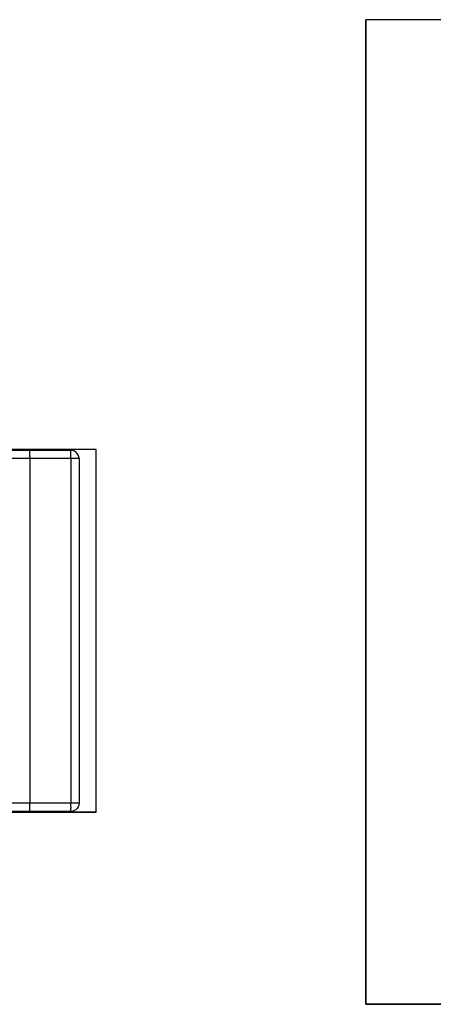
# Model space of a CAD drawing. Header units: inches. Extents: x 0 to 474, y -297 to 0.
# Tile 68 of 256: x 156.91 to 159.44, y -152.85 to -146.85. Entities that reach past the tile are written whole.
import ezdxf

# ---------------------------------------------------------------- set-up
doc = ezdxf.new("R2010")
doc.units = ezdxf.units.IN
doc.header["$MEASUREMENT"] = 0

msp = doc.modelspace()

# ---------------------------------------------------------------- linework, layer by layer
at = {"color": 7, "true_color": 0xffffff}
for p, q in [((164.0248, -146.8548), (159.0248, -146.8548)), ((159.0248, -146.8548), (159.0248, -152.8548)), ((164.0248, -146.8548), (159.0248, -146.8548)), ((159.0248, -152.8548), (159.0248, -146.8548)), ((157.3798, -149.4748), (154.6698, -149.4748)), ((157.3798, -149.4748), (154.6698, -149.4748)), ((156.9748, -149.4798), (155.0748, -149.4798)), ((157.2248, -149.4798), (156.9748, -149.4798)), ((156.9748, -149.4808), (156.9748, -149.4798)), ((156.9748, -149.4848), (156.9748, -149.4808)), ((156.9748, -149.4908), (156.9748, -149.4848)), ((156.9748, -149.4988), (156.9748, -149.4908)), ((156.9748, -149.5078), (156.9748, -149.4988)), ((156.9748, -149.5188), (156.9748, -149.5078)), ((156.9748, -149.5188), (156.9748, -149.5298)), ((157.2358, -149.4808), (157.2248, -149.4798)), ((157.2248, -149.4808), (157.2248, -149.4798)), ((157.2248, -149.4848), (157.2248, -149.4808)), ((157.2248, -149.4908), (157.2248, -149.4848)), ((157.2248, -149.4988), (157.2248, -149.4908)), ((157.2248, -149.5078), (157.2248, -149.4988)), ((157.2248, -149.5188), (157.2248, -149.5078)), ((157.2248, -149.5298), (157.2248, -149.5188)), ((157.2468, -149.4848), (157.2358, -149.4808)), ((157.2558, -149.4908), (157.2468, -149.4848)), ((157.2638, -149.4988), (157.2558, -149.4908)), ((157.2698, -149.5078), (157.2638, -149.4988)), ((157.2738, -149.5188), (157.2698, -149.5078)), ((157.2748, -149.5298), (157.2738, -149.5188)), ((157.3798, -151.6848), (157.3798, -149.4748)), ((157.3798, -151.6848), (157.3798, -149.4748)), ((156.9748, -149.5298), (155.0748, -149.5298)), ((157.2248, -149.5298), (156.9748, -149.5298)), ((156.9748, -149.5298), (156.9748, -151.6298)), ((157.2358, -149.5298), (157.2248, -149.5298)), ((157.2248, -149.5298), (157.2248, -151.6298)), ((157.2468, -149.5298), (157.2358, -149.5298)), ((157.2558, -149.5298), (157.2468, -149.5298)), ((157.2638, -149.5298), (157.2558, -149.5298)), ((157.2698, -149.5298), (157.2638, -149.5298)), ((157.2738, -149.5298), (157.2698, -149.5298)), ((157.2748, -149.5298), (157.2738, -149.5298)), ((157.2748, -149.5298), (157.2748, -151.6298)), ((156.9748, -151.6298), (155.0748, -151.6298)), ((156.9748, -151.6798), (155.0748, -151.6798)), ((157.2248, -151.6298), (156.9748, -151.6298)), ((156.9748, -151.6408), (156.9748, -151.6298)), ((156.9748, -151.6518), (156.9748, -151.6408)), ((156.9748, -151.6608), (156.9748, -151.6518)), ((156.9748, -151.6688), (156.9748, -151.6608)), ((156.9748, -151.6748), (156.9748, -151.6688)), ((156.9748, -151.6788), (156.9748, -151.6748)), ((156.9748, -151.6788), (156.9748, -151.6798)), ((157.2248, -151.6798), (156.9748, -151.6798)), ((157.2358, -151.6298), (157.2248, -151.6298)), ((157.2248, -151.6408), (157.2248, -151.6298)), ((157.2248, -151.6518), (157.2248, -151.6408)), ((157.2248, -151.6518), (157.2248, -151.6608)), ((157.2248, -151.6688), (157.2248, -151.6608)), ((157.2248, -151.6748), (157.2248, -151.6688)), ((157.2248, -151.6788), (157.2248, -151.6748)), ((157.2358, -151.6788), (157.2248, -151.6798)), ((157.2248, -151.6798), (157.2248, -151.6788)), ((157.2468, -151.6298), (157.2358, -151.6298)), ((157.2468, -151.6748), (157.2358, -151.6788)), ((157.2558, -151.6298), (157.2468, -151.6298)), ((157.2558, -151.6688), (157.2468, -151.6748)), ((157.2638, -151.6298), (157.2558, -151.6298)), ((157.2638, -151.6608), (157.2558, -151.6688)), ((157.2698, -151.6298), (157.2638, -151.6298)), ((157.2698, -151.6518), (157.2638, -151.6608)), ((157.2738, -151.6298), (157.2698, -151.6298)), ((157.2738, -151.6408), (157.2698, -151.6518)), ((157.2748, -151.6298), (157.2738, -151.6408)), ((157.2748, -151.6298), (157.2738, -151.6298)), ((154.6698, -151.6848), (157.3798, -151.6848)), ((157.3798, -151.6848), (154.6698, -151.6848)), ((159.0248, -152.8548), (164.0248, -152.8548)), ((164.0248, -152.8548), (159.0248, -152.8548))]:
    msp.add_line(p, q, dxfattribs=at)
at = {"color": 18, "true_color": 0x000000}
for p, q in [((164.0248, -146.8548), (159.0248, -146.8548)), ((159.0248, -146.8548), (159.0248, -152.8548)), ((164.0248, -146.8548), (159.0248, -146.8548)), ((159.0248, -152.8548), (159.0248, -146.8548)), ((157.3798, -149.4748), (154.6698, -149.4748)), ((157.3798, -149.4748), (154.6698, -149.4748)), ((156.9748, -149.4798), (155.0748, -149.4798)), ((157.2248, -149.4798), (156.9748, -149.4798)), ((156.9748, -149.4808), (156.9748, -149.4798)), ((156.9748, -149.4848), (156.9748, -149.4808)), ((156.9748, -149.4908), (156.9748, -149.4848)), ((156.9748, -149.4988), (156.9748, -149.4908)), ((156.9748, -149.5078), (156.9748, -149.4988)), ((156.9748, -149.5188), (156.9748, -149.5078)), ((156.9748, -149.5188), (156.9748, -149.5298)), ((157.2358, -149.4808), (157.2248, -149.4798)), ((157.2248, -149.4808), (157.2248, -149.4798)), ((157.2248, -149.4848), (157.2248, -149.4808)), ((157.2248, -149.4908), (157.2248, -149.4848)), ((157.2248, -149.4988), (157.2248, -149.4908)), ((157.2248, -149.5078), (157.2248, -149.4988)), ((157.2248, -149.5188), (157.2248, -149.5078)), ((157.2248, -149.5298), (157.2248, -149.5188)), ((157.2468, -149.4848), (157.2358, -149.4808)), ((157.2558, -149.4908), (157.2468, -149.4848)), ((157.2638, -149.4988), (157.2558, -149.4908)), ((157.2698, -149.5078), (157.2638, -149.4988)), ((157.2738, -149.5188), (157.2698, -149.5078)), ((157.2748, -149.5298), (157.2738, -149.5188)), ((157.3798, -151.6848), (157.3798, -149.4748)), ((157.3798, -151.6848), (157.3798, -149.4748)), ((156.9748, -149.5298), (155.0748, -149.5298)), ((157.2248, -149.5298), (156.9748, -149.5298)), ((156.9748, -149.5298), (156.9748, -151.6298)), ((157.2358, -149.5298), (157.2248, -149.5298)), ((157.2248, -149.5298), (157.2248, -151.6298)), ((157.2468, -149.5298), (157.2358, -149.5298)), ((157.2558, -149.5298), (157.2468, -149.5298)), ((157.2638, -149.5298), (157.2558, -149.5298)), ((157.2698, -149.5298), (157.2638, -149.5298)), ((157.2738, -149.5298), (157.2698, -149.5298)), ((157.2748, -149.5298), (157.2738, -149.5298)), ((157.2748, -149.5298), (157.2748, -151.6298)), ((156.9748, -151.6298), (155.0748, -151.6298)), ((156.9748, -151.6798), (155.0748, -151.6798)), ((157.2248, -151.6298), (156.9748, -151.6298)), ((156.9748, -151.6408), (156.9748, -151.6298)), ((156.9748, -151.6518), (156.9748, -151.6408)), ((156.9748, -151.6608), (156.9748, -151.6518)), ((156.9748, -151.6688), (156.9748, -151.6608)), ((156.9748, -151.6748), (156.9748, -151.6688)), ((156.9748, -151.6788), (156.9748, -151.6748)), ((156.9748, -151.6788), (156.9748, -151.6798)), ((157.2248, -151.6798), (156.9748, -151.6798)), ((157.2358, -151.6298), (157.2248, -151.6298)), ((157.2248, -151.6408), (157.2248, -151.6298)), ((157.2248, -151.6518), (157.2248, -151.6408)), ((157.2248, -151.6518), (157.2248, -151.6608)), ((157.2248, -151.6688), (157.2248, -151.6608)), ((157.2248, -151.6748), (157.2248, -151.6688)), ((157.2248, -151.6788), (157.2248, -151.6748)), ((157.2358, -151.6788), (157.2248, -151.6798)), ((157.2248, -151.6798), (157.2248, -151.6788)), ((157.2468, -151.6298), (157.2358, -151.6298)), ((157.2468, -151.6748), (157.2358, -151.6788)), ((157.2558, -151.6298), (157.2468, -151.6298)), ((157.2558, -151.6688), (157.2468, -151.6748)), ((157.2638, -151.6298), (157.2558, -151.6298)), ((157.2638, -151.6608), (157.2558, -151.6688)), ((157.2698, -151.6298), (157.2638, -151.6298)), ((157.2698, -151.6518), (157.2638, -151.6608)), ((157.2738, -151.6298), (157.2698, -151.6298)), ((157.2738, -151.6408), (157.2698, -151.6518)), ((157.2748, -151.6298), (157.2738, -151.6408)), ((157.2748, -151.6298), (157.2738, -151.6298)), ((154.6698, -151.6848), (157.3798, -151.6848)), ((157.3798, -151.6848), (154.6698, -151.6848)), ((159.0248, -152.8548), (164.0248, -152.8548)), ((164.0248, -152.8548), (159.0248, -152.8548))]:
    msp.add_line(p, q, dxfattribs=at)

doc.saveas('drawing.dxf')
